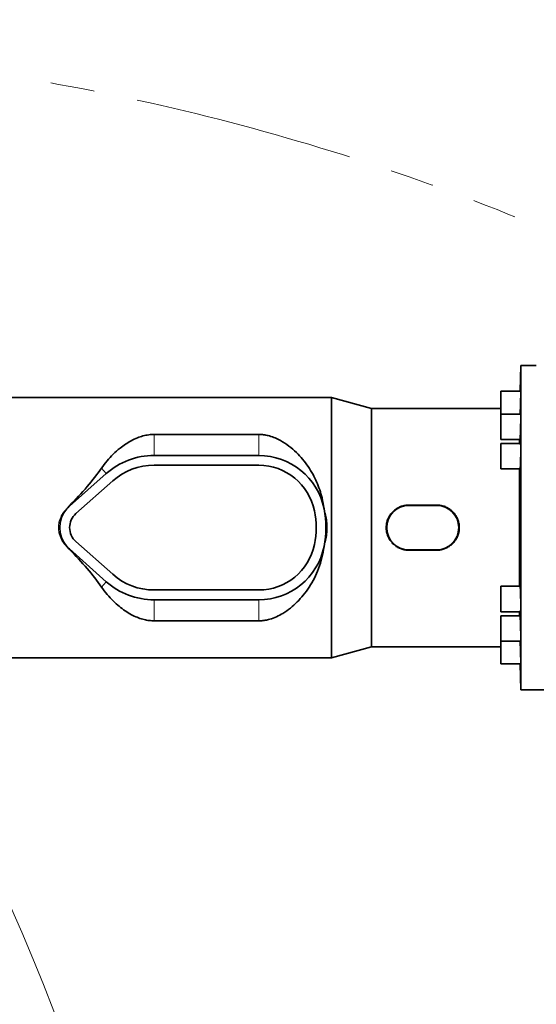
# Model space of a CAD drawing. Header units: millimetres. Extents: x 0 to 14900, y 0 to 10500.
# Tile 18 of 48: x 4024 to 4397, y 6306 to 7016. Entities that reach past the tile are written whole.
import ezdxf

# ---------------------------------------------------------------- set-up
doc = ezdxf.new("R2010")
doc.units = ezdxf.units.MM
doc.header["$LTSCALE"] = 25
doc.linetypes.add('PHANTOM', pattern=[12.7, 6.35, -1.27, 1.27, -1.27, 1.27, -1.27])
doc.styles.add('SLDTEXTSTYLE0', font='TXT', dxfattribs={"width": 0.605})
doc.dimstyles.new('SLDDIMSTYLE0', dxfattribs={"dimtxt": 87.5, "dimasz": 87.5, "dimexe": 0, "dimexo": 0.0625, "dimgap": 21.875, "dimtad": 1, "dimdec": 0, "dimrnd": 1e-09, "dimzin": 12, "dimdsep": 46, "dimtxsty": 'SLDTEXTSTYLE0', "dimsah": 1, "dimcen": 0.09, "dimadec": 0, "dimazin": 3, "dimtfac": 1, "dimtofl": 0, "dimtmove": 0, "dimatfit": 3, "dimfxl": 1, "dimfrac": 2, "dimtolj": 1, "dimtzin": 12, "dimarcsym": 0})

# ---------------------------------------------------------------- blocks, each defined once
blk = doc.blocks.new('_D_5')
at = {"color": 7, "linetype": 'Continuous', "lineweight": 0}
for p, q in [((3803.87, 7856.38), (6724.19, 7856.38)), ((6686.69, 7856.38), (6686.69, 4544.59)), ((3932.67, 4544.59), (6724.19, 4544.59))]:
    blk.add_line(p, q, dxfattribs=at)
at = {"color": 7, "linetype": 'Continuous', "lineweight": 18}
for points in [[(6686.69, 7856.38), (6674.19, 7768.88), (6699.19, 7768.88)], [(6686.69, 4544.59), (6699.19, 4632.09), (6674.19, 4632.09)]]:
    blk.add_solid(points, dxfattribs=at)
at = {"color": 7, "linetype": 'Continuous', "lineweight": 18, "insert": (6573.9, 6066.81), "char_height": 87.5, "attachment_point": 1, "rotation": 90, "style": 'SLDTEXTSTYLE0'}
blk.add_mtext('3312', dxfattribs=at)

msp = doc.modelspace()

# ---------------------------------------------------------------- linework, layer by layer
at = {"color": 7, "linetype": 'Continuous', "lineweight": 35}
for p, q in [((4386.2852808, 6766.5923172), (4385.6340299, 6747.9429338)), ((4397.3725827, 6766.5923172), (4386.2852808, 6766.5923172)), ((4386.2852808, 6532.5923172), (4386.2852808, 6766.5923172)), ((4249.5255146, 6743.5923172), (4005.8725827, 6743.5923172)), ((4278.3725827, 6735.5923172), (4249.5255146, 6743.5923172)), ((4249.5255146, 6555.5923172), (4249.5255146, 6743.5923172)), ((4386.115915, 6747.9429338), (4371.7852808, 6747.9429338)), ((4371.7852808, 6747.9429338), (4371.7852808, 6731.5743157)), ((4371.7852808, 6735.5923172), (4278.3725827, 6735.5923172)), ((4278.3725827, 6563.5923172), (4278.3725827, 6735.5923172)), ((4386.115915, 6731.5743157), (4371.7852808, 6731.5743157)), ((4371.7852808, 6731.5743157), (4371.7852808, 6713.2743157)), ((4196.9685006, 6716.8319504), (4121.3725827, 6716.8319504)), ((4371.7852808, 6713.2743157), (4385.578427, 6713.2743157)), ((4386.115915, 6710.2423172), (4371.7852808, 6710.2423172)), ((4371.7852808, 6710.2423172), (4371.7852808, 6691.9423172)), ((4385.2027369, 6710.2423172), (4385.2027369, 6713.2743157)), ((4196.9685006, 6701.6923172), (4121.3725827, 6701.6923172)), ((4196.9685006, 6694.5923172), (4121.3725827, 6694.5923172)), ((4086.8220564, 6688.5881007), (4060.21153, 6665.0109955)), ((4371.7852808, 6691.9423172), (4385.6479925, 6691.9423172)), ((4385.2027369, 6607.2423172), (4385.2027369, 6691.9423172)), ((4091.5304774, 6683.2738961), (4064.9199511, 6659.6967909)), ((4325.3725827, 6665.877625), (4305.3725827, 6665.877625)), ((4325.3725827, 6665.5923172), (4305.3725827, 6665.5923172)), ((4244.0970955, 6663.2124014), (4244.0854652, 6663.2671115)), ((4058.4660905, 6635.9175229), (4060.1036396, 6634.0518674)), ((4064.9199511, 6639.4878436), (4091.5304774, 6615.9107384)), ((4244.0854652, 6635.9175229), (4244.0970955, 6635.9722331)), ((4060.21153, 6634.1736389), (4086.8220564, 6610.5965337)), ((4305.3725827, 6633.5923172), (4325.3725827, 6633.5923172)), ((4305.3725827, 6633.3070094), (4325.3725827, 6633.3070094)), ((4121.3725827, 6604.5923172), (4196.9685006, 6604.5923172)), ((4385.64821, 6607.2423172), (4371.7852808, 6607.2423172)), ((4371.7852808, 6607.2423172), (4371.7852808, 6588.9423172)), ((4121.3725827, 6597.4923172), (4196.9685006, 6597.4923172)), ((4371.7852808, 6588.9423172), (4386.115915, 6588.9423172)), ((4385.2027369, 6585.9103188), (4385.2027369, 6588.9423172)), ((4121.3725827, 6582.3526841), (4196.9685006, 6582.3526841)), ((4385.5782112, 6585.9103188), (4371.7852808, 6585.9103188)), ((4371.7852808, 6585.9103188), (4371.7852808, 6567.6103188)), ((4371.7852808, 6567.6103188), (4386.115915, 6567.6103188)), ((4371.7852808, 6567.6103188), (4371.7852808, 6551.2417006)), ((4249.5255146, 6555.5923172), (4278.3725827, 6563.5923172)), ((4278.3725827, 6563.5923172), (4371.7852808, 6563.5923172)), ((4005.8725827, 6555.5923172), (4249.5255146, 6555.5923172)), ((4371.7852808, 6551.2417006), (4386.115915, 6551.2417006)), ((4385.6340299, 6551.2417006), (4386.2852808, 6532.5923172)), ((4386.2852808, 6532.5923172), (4416.3725827, 6532.5923172))]:
    msp.add_line(p, q, dxfattribs=at)
at = {"color": 8, "linetype": 'Continuous', "lineweight": 18}
for p, q in [((4121.3725827, 6716.8319504), (4121.3725827, 6701.6923172)), ((4196.9685006, 6716.8319504), (4196.9685006, 6701.6923172)), ((4083.386199, 6692.4660142), (4086.8220564, 6688.5881007)), ((4060.1036396, 6665.1327671), (4060.21153, 6665.0109955)), ((4305.3725827, 6665.877625), (4305.3725827, 6665.5923172)), ((4325.3725827, 6665.877625), (4325.3725827, 6665.5923172)), ((4244.0970955, 6663.2124014), (4244.0966833, 6663.2123172)), ((4244.0970955, 6635.9722331), (4244.0966833, 6635.9723172)), ((4060.1036396, 6634.0518674), (4060.21153, 6634.1736389)), ((4305.3725827, 6633.3070094), (4305.3725827, 6633.5923172)), ((4325.3725827, 6633.3070094), (4325.3725827, 6633.5923172)), ((4083.386199, 6606.7186202), (4086.8220564, 6610.5965337)), ((4121.3725827, 6582.3526841), (4121.3725827, 6597.4923172)), ((4196.9685006, 6582.3526841), (4196.9685006, 6597.4923172))]:
    msp.add_line(p, q, dxfattribs=at)
at = {"color": 7, "linetype": 'Continuous', "lineweight": 18}
for centre, radius, start, end in [((3753.8725798, 5324.5923172), 2531.789341, 5, 155), ((2734.2763193, 5800.0378617), 1406.789341, 3.1733009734, 56.8266990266)]:
    msp.add_arc(centre, radius, start, end, dxfattribs=at)
at = {"color": 7, "linetype": 'PHANTOM', "lineweight": 18}
msp.add_arc((3753.8725798, 5324.5923172), 1671.7300171, 61.4049896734, 98.5950103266, dxfattribs=at)
at = {"color": 7, "linetype": 'Continuous', "lineweight": 35}
for centre, radius, start, end in [((4121.3725827, 6649.5923172), 52.1, 90, 131.5411588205), ((4196.9685006, 6653.5923172), 48.1, 11.603582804, 90), ((4121.3725827, 6649.5923172), 45, 90, 131.5411588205), ((4196.9685006, 6653.5923172), 41, 11.5369590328, 90), ((4073.8725827, 6649.5923172), 20.6, 131.5411588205, 138.4077568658), ((4305.3725827, 6649.5923172), 16, 90, 270), ((4325.3725827, 6649.5923172), 16, 270, 90), ((4073.8725827, 6649.5923172), 20.6, 138.4077568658, 221.5922431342), ((4073.8725827, 6649.5923172), 13.5, 131.5411588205, 228.4588411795), ((4177.3725827, 6649.5923172), 61, 348.4630409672, 11.5369590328), ((4196.9685006, 6653.5923172), 48.1, 11.5369590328, 11.603582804), ((4177.3725827, 6649.5923172), 68.1, 348.4630409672, 11.5369590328), ((4073.8725827, 6649.5923172), 20.6, 221.5922431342, 228.4588411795), ((4196.9685006, 6645.5923172), 41, 270, 348.4630409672), ((4196.9685006, 6645.5923172), 48.1, 270, 348.396417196), ((4196.9685006, 6645.5923172), 48.1, 348.396417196, 348.4630409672), ((4121.3725827, 6649.5923172), 45, 228.4588411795, 270), ((4121.3725827, 6649.5923172), 52.1, 228.4588411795, 270)]:
    msp.add_arc(centre, radius, start, end, dxfattribs=at)
for major_axis, start_param, end_param in [((129.3922454, 85.1432466), 5.3160567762, 5.6235817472), ((129.3922454, -85.1432466), 0.65960356, 0.967128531)]:
    msp.add_ellipse((3965.0738451, 6649.5923172), major_axis=major_axis, ratio=0.3078429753, start_param=start_param, end_param=end_param, dxfattribs=at)
for points, knots in [([(4385.688508, 6731.5743157), (4385.7043513, 6731.8750204), (4385.729033, 6732.3434786), (4385.7633311, 6733.0942966), (4385.7992579, 6733.9251469), (4385.835177, 6734.832093), (4385.8701506, 6735.7898379), (4385.8957078, 6736.5275277), (4385.9204445, 6737.2791668), (4385.9445441, 6738.050747), (4385.9674875, 6738.8260154), (4385.9963068, 6739.8546161), (4386.0224829, 6740.8740185), (4386.0454036, 6741.8580318), (4386.066071, 6742.8127408), (4386.0832335, 6743.7157129), (4386.0964866, 6744.5434023), (4386.1071042, 6745.3164539), (4386.1137091, 6746.0012641), (4386.1161197, 6746.5795183), (4386.1157488, 6747.0838325), (4386.1112584, 6747.4747506), (4386.1025477, 6747.7360436), (4386.092669, 6747.9062303), (4386.0822261, 6747.9157967), (4386.0757764, 6747.921705)], [0, 0, 0, 0, 0.06207528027, 0.09670508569, 0.13013500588, 0.19813041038, 0.23277723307, 0.26620972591, 0.29987442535, 0.33427164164, 0.36892204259, 0.40234475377, 0.47032671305, 0.50496751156, 0.53837337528, 0.60632111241, 0.64094447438, 0.67433343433, 0.74224645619, 0.77685186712, 0.81023004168, 0.87812055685, 0.91271408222, 0.94609124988, 1, 1, 1, 1]), ([(4385.578427, 6713.2924229), (4385.5899044, 6713.301198), (4385.608407, 6713.3153444), (4385.637108, 6713.4960899), (4385.6696037, 6713.7656281), (4385.7040517, 6714.1628382), (4385.739429, 6714.6746349), (4385.7752278, 6715.2599938), (4385.8113293, 6715.9503566), (4385.8468227, 6716.7293846), (4385.8729232, 6717.3523907), (4385.8983492, 6718.0092571), (4385.9232891, 6718.7056734), (4385.9472078, 6719.4275421), (4385.9774895, 6720.4140046), (4386.005364, 6721.434643), (4386.0301776, 6722.4637754), (4386.0528556, 6723.4922271), (4386.0721897, 6724.5112365), (4386.0877287, 6725.4948113), (4386.1006961, 6726.4490167), (4386.1097331, 6727.3514175), (4386.1146056, 6728.1785263), (4386.1167131, 6728.9510274), (4386.1146642, 6729.6352809), (4386.1084534, 6730.2130153), (4386.0995209, 6730.7168666), (4386.0866029, 6731.10734), (4386.0697965, 6731.3681994), (4386.0528504, 6731.5378533), (4386.0377617, 6731.5471611), (4386.0284536, 6731.5529031)], [0, 0, 0, 0, 0.04464522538, 0.07197275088, 0.09835932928, 0.15202810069, 0.17937432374, 0.20577496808, 0.25947290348, 0.28683439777, 0.31323947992, 0.33982793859, 0.36699485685, 0.39436170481, 0.42076096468, 0.47445713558, 0.50181845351, 0.52820518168, 0.58187597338, 0.6092244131, 0.63559733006, 0.6892398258, 0.71657368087, 0.74293667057, 0.79655855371, 0.82388159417, 0.85024195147, 0.90385799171, 0.93117770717, 0.95754359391, 1, 1, 1, 1]), ([(4121.3725827, 6716.8319504), (4120.0870203, 6716.7817152), (4117.3339555, 6716.6741352), (4113.2650898, 6715.7946326), (4109.0067301, 6714.348299), (4104.7814448, 6712.3383394), (4100.6325214, 6709.8041699), (4096.2996887, 6706.5956368), (4091.8408991, 6702.6277691), (4087.3477882, 6697.827315), (4084.7058855, 6694.2519733), (4083.386199, 6692.4660142)], [0, 0, 0, 0, 0.0764030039, 0.1636189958, 0.2510276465, 0.3564818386, 0.4623468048, 0.5680867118, 0.7119525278, 0.8561141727, 1, 1, 1, 1]), ([(4244.0854652, 6663.2671115), (4243.6723384, 6665.903396), (4242.9375951, 6670.5920106), (4241.0132371, 6677.0162351), (4238.8271804, 6682.6366211), (4236.0625812, 6688.2339849), (4232.6997384, 6693.7244018), (4228.7013542, 6699.021678), (4224.0871957, 6704.0089288), (4218.8343692, 6708.5974776), (4213.6223144, 6712.0416927), (4208.8550169, 6714.38073), (4205.0533663, 6715.7334151), (4201.3471053, 6716.5473288), (4198.7219157, 6716.814641), (4197.2594583, 6716.8290781), (4196.9685006, 6716.8319504)], [0, 0, 0, 0, 0.0987802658, 0.1756800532, 0.2527882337, 0.3297402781, 0.4185159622, 0.5075072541, 0.5963106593, 0.6942369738, 0.7920353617, 0.8478940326, 0.903654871, 0.9465379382, 0.9893636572, 1, 1, 1, 1]), ([(4385.6479925, 6691.9601833), (4385.6617, 6691.9691901), (4385.6837685, 6691.9836906), (4385.7158343, 6692.1652671), (4385.7512401, 6692.435512), (4385.7873477, 6692.8335137), (4385.8231641, 6693.3460652), (4385.8496702, 6693.7844646), (4385.8756527, 6694.2727445), (4385.9013051, 6694.8157517), (4385.9260788, 6695.4030993), (4385.9576732, 6696.2365587), (4385.9871116, 6697.1437213), (4386.0137005, 6698.1023053), (4386.0382829, 6699.0889139), (4386.0596996, 6700.1094429), (4386.0774534, 6701.1383737), (4386.0927115, 6702.1665155), (4386.1041387, 6703.1850953), (4386.1114514, 6704.1681782), (4386.1160209, 6705.1218869), (4386.1164533, 6706.0237392), (4386.11269, 6706.8502993), (4386.106179, 6707.6223063), (4386.0955881, 6708.3060567), (4386.0810892, 6708.8833071), (4386.0640734, 6709.3867204), (4386.0434228, 6709.7767507), (4386.019437, 6710.0371331), (4385.9963782, 6710.2061514), (4385.9775166, 6710.2151342), (4385.965898, 6710.2206676)], [0, 0, 0, 0, 0.0448267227, 0.0721689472, 0.0985673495, 0.1522605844, 0.1796195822, 0.2060248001, 0.232613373, 0.2597803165, 0.2871471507, 0.3135486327, 0.3672492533, 0.394612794, 0.4210027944, 0.4746802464, 0.5020320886, 0.5284080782, 0.582056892, 0.6093940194, 0.6357588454, 0.6893845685, 0.716709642, 0.7430700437, 0.7966862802, 0.82400617, 0.8503703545, 0.9039938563, 0.9313171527, 0.9576920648, 1, 1, 1, 1]), ([(4060.1036396, 6665.1327671), (4060.0121718, 6665.0393566), (4059.4331001, 6664.4479863), (4058.9081346, 6663.8069187), (4058.4660905, 6663.2671115)], [0, 0, 0, 0, 0.1579560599, 1, 1, 1, 1]), ([(4305.3725827, 6665.877625), (4304.9238116, 6665.8670094), (4304.0231187, 6665.8457036), (4302.6700773, 6665.6720282), (4301.3201353, 6665.3911531), (4300.0026153, 6664.9961798), (4298.3051176, 6664.329753), (4296.6980642, 6663.4549348), (4295.2179688, 6662.3886489), (4293.8259492, 6661.1971468), (4292.5856388, 6659.8306807), (4291.5330839, 6658.3227396), (4290.8430194, 6657.1304465), (4290.2556885, 6655.885399), (4289.7701164, 6654.5778138), (4289.4020961, 6653.2421816), (4289.0675986, 6651.4461591), (4288.9605073, 6649.6201515), (4289.0850228, 6647.8103337), (4289.3578005, 6646.0311626), (4289.8479749, 6644.2996945), (4290.5471897, 6642.6490795), (4291.3825095, 6641.0576561), (4292.4133007, 6639.5740057), (4293.620408, 6638.2306219), (4294.9472893, 6636.9805237), (4296.4347629, 6635.895531), (4298.0437682, 6635.0092388), (4299.3026461, 6634.4478993), (4300.6045453, 6633.9930355), (4301.9576029, 6633.6445329), (4303.2171779, 6633.4347378), (4304.3592113, 6633.3250882), (4305.0343501, 6633.3130435), (4305.3725827, 6633.3070094)], [0, 0, 0, 0, 0.0261970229, 0.0525779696, 0.0795372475, 0.1066953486, 0.132892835, 0.1861637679, 0.2132970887, 0.2397462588, 0.2935361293, 0.3209421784, 0.3474517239, 0.3741492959, 0.4014460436, 0.4289526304, 0.4550286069, 0.5080918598, 0.5351461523, 0.5608554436, 0.6131396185, 0.6397728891, 0.6656692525, 0.7183129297, 0.7451172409, 0.7714998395, 0.8251488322, 0.8524791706, 0.8790163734, 0.9057405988, 0.933058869, 0.9605842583, 0.9802534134, 1, 1, 1, 1]), ([(4325.3725827, 6633.3070094), (4325.8213537, 6633.317625), (4326.7220466, 6633.3389308), (4328.075088, 6633.5126062), (4329.4250301, 6633.7934813), (4330.7425501, 6634.1884547), (4332.4400477, 6634.8548814), (4334.0471012, 6635.7296996), (4335.5271965, 6636.7959856), (4336.9192161, 6637.9874876), (4338.1595266, 6639.3539538), (4339.2120814, 6640.8618948), (4339.902146, 6642.0541879), (4340.4894768, 6643.2992354), (4340.975049, 6644.6068206), (4341.3430692, 6645.9424529), (4341.6775668, 6647.7384753), (4341.7846581, 6649.564483), (4341.6601426, 6651.3743008), (4341.3873648, 6653.1534718), (4340.8971904, 6654.8849399), (4340.1979757, 6656.535555), (4339.3626558, 6658.1269783), (4338.3318646, 6659.6106287), (4337.1247573, 6660.9540125), (4335.797876, 6662.2041107), (4334.3104025, 6663.2891034), (4332.7013972, 6664.1753956), (4331.4425193, 6664.7367351), (4330.1406201, 6665.191599), (4328.7875624, 6665.5401015), (4327.5279875, 6665.7498966), (4326.385954, 6665.8595462), (4325.7108152, 6665.8715909), (4325.3725827, 6665.877625)], [0, 0, 0, 0, 0.0261970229, 0.0525779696, 0.0795372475, 0.1066953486, 0.132892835, 0.1861637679, 0.2132970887, 0.2397462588, 0.2935361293, 0.3209421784, 0.3474517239, 0.3741492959, 0.4014460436, 0.4289526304, 0.4550286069, 0.5080918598, 0.5351461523, 0.5608554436, 0.6131396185, 0.6397728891, 0.6656692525, 0.7183129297, 0.7451172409, 0.7714998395, 0.8251488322, 0.8524791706, 0.8790163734, 0.9057405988, 0.933058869, 0.9605842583, 0.9802534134, 1, 1, 1, 1]), ([(4196.9685006, 6582.3526841), (4197.43093, 6582.3597924), (4199.0081327, 6582.3840365), (4201.6799178, 6582.699292), (4205.5759711, 6583.5887336), (4209.8761231, 6585.2132596), (4214.8642031, 6587.9011865), (4219.8681406, 6591.424046), (4224.7730504, 6595.844171), (4229.3230894, 6600.9117159), (4233.5066546, 6606.6369203), (4237.2139682, 6613.0369938), (4240.3232929, 6620.0709585), (4242.7753247, 6627.6976766), (4243.64882, 6633.1780023), (4244.0854652, 6635.9175229)], [0, 0, 0, 0, 0.0169035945, 0.0576528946, 0.0984509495, 0.1662312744, 0.2341930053, 0.323759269, 0.4136481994, 0.5033580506, 0.600349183, 0.6975911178, 0.7944885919, 0.8972683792, 1, 1, 1, 1]), ([(4083.386199, 6606.7186202), (4084.736308, 6604.8947512), (4087.4365827, 6601.2469366), (4091.7559576, 6596.671933), (4096.0848759, 6592.763062), (4100.4179122, 6589.5013399), (4104.7654805, 6586.8633181), (4109.0666368, 6584.8207361), (4113.0145364, 6583.4549654), (4116.9057625, 6582.6252151), (4119.6374832, 6582.3663255), (4121.1282006, 6582.3546054), (4121.3725827, 6582.3526841)], [0, 0, 0, 0, 0.14701380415, 0.2940337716, 0.41318262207, 0.53247973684, 0.65144461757, 0.74430653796, 0.83701840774, 0.91128753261, 0.98545684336, 1, 1, 1, 1]), ([(4385.9658215, 6588.9706074), (4385.9709064, 6588.9628671), (4385.9914959, 6588.9315247), (4386.0220438, 6589.1430528), (4386.0564921, 6589.6048214), (4386.0833265, 6590.3198468), (4386.1028448, 6591.2582313), (4386.1141493, 6592.3822614), (4386.1172316, 6593.6788209), (4386.1119644, 6595.0881504), (4386.0983721, 6596.5957539), (4386.0770024, 6598.131928), (4386.0479451, 6599.6809176), (4386.0123833, 6601.1712427), (4385.9705013, 6602.5875025), (4385.9240523, 6603.8642448), (4385.8733439, 6604.9885689), (4385.8206157, 6605.9067077), (4385.7662289, 6606.6156772), (4385.7130936, 6607.0574456), (4385.6729584, 6607.2579688), (4385.6528049, 6607.2228924), (4385.64821, 6607.214895)], [0, 0, 0, 0, 0.01787471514, 0.07237852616, 0.12532089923, 0.17980019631, 0.23271456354, 0.28716469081, 0.34005773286, 0.39448513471, 0.44737091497, 0.50178991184, 0.55468489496, 0.6091125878, 0.66203016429, 0.71648076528, 0.76942644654, 0.82390623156, 0.87687474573, 0.93137888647, 0.98435455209, 1, 1, 1, 1]), ([(4386.0285422, 6567.6281466), (4386.0383078, 6567.6372171), (4386.0540253, 6567.6518158), (4386.0711851, 6567.8337659), (4386.0877224, 6568.1042811), (4386.1004084, 6568.5023868), (4386.1090438, 6569.014996), (4386.114948, 6569.6008407), (4386.1167342, 6570.2913063), (4386.1143143, 6571.0702528), (4386.1091345, 6571.902756), (4386.0998488, 6572.8086536), (4386.0865999, 6573.765927), (4386.0707972, 6574.7513791), (4386.0512651, 6575.7707594), (4386.028372, 6576.7987134), (4386.0033671, 6577.8263334), (4385.9753644, 6578.844619), (4385.9449464, 6579.8276936), (4385.9130839, 6580.78189), (4385.8792905, 6581.6844779), (4385.844336, 6582.5119434), (4385.8088048, 6583.2851076), (4385.7726967, 6583.9701086), (4385.7369217, 6584.5484167), (4385.710491, 6584.925771), (4385.6846388, 6585.2452887), (4385.6592061, 6585.5077168), (4385.6347505, 6585.706966), (4385.6116594, 6585.838345), (4385.5927647, 6585.9059234), (4385.5821615, 6585.9032235), (4385.5782112, 6585.9022177)], [0, 0, 0, 0, 0.0448795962, 0.072232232, 0.0986089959, 0.1522594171, 0.1795973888, 0.2059623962, 0.2595885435, 0.2869138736, 0.3132735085, 0.3668882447, 0.3942074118, 0.420569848, 0.4741898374, 0.5015113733, 0.5278838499, 0.5815240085, 0.6088556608, 0.6352419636, 0.6889102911, 0.7162563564, 0.7426551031, 0.7963491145, 0.8237085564, 0.8501129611, 0.8767007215, 0.9038668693, 0.9312329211, 0.9576326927, 0.9842158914, 1, 1, 1, 1]), ([(4386.0758681, 6551.2597503), (4386.0825659, 6551.2686112), (4386.0933588, 6551.2828898), (4386.103237, 6551.4641104), (4386.111675, 6551.7340141), (4386.1159443, 6552.1314715), (4386.1160382, 6552.6433946), (4386.1133525, 6553.2285818), (4386.1065277, 6553.9184025), (4386.0956526, 6554.6967482), (4386.0821565, 6555.528763), (4386.0648146, 6556.4342666), (4386.043945, 6557.3912551), (4386.0208437, 6558.3765793), (4385.9945493, 6559.3959714), (4385.9655975, 6560.4240583), (4385.935032, 6561.4519376), (4385.9022672, 6562.4706091), (4385.8680346, 6563.4541313), (4385.8330137, 6564.4088474), (4385.7970917, 6565.311819), (4385.7611434, 6566.1402332), (4385.7344272, 6566.7174934), (4385.7102415, 6567.2104593), (4385.6951873, 6567.4891351), (4385.688641, 6567.6103188)], [0, 0, 0, 0, 0.0566346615, 0.0912617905, 0.1246552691, 0.1925773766, 0.2271873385, 0.2605718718, 0.3284751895, 0.3630751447, 0.3964608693, 0.4643660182, 0.498966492, 0.5323631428, 0.6002901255, 0.634901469, 0.6683150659, 0.7362764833, 0.7709053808, 0.8043357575, 0.8723316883, 0.9069784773, 0.940418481, 0.9740906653, 1, 1, 1, 1])]:
    msp.add_open_spline(points, degree=3, knots=knots, dxfattribs=at)
at = {"color": 8, "linetype": 'Continuous', "lineweight": 18}
for points, knots in [([(4058.4660905, 6635.9175229), (4057.572048, 6636.8234667), (4055.7800163, 6638.6393534), (4053.8263345, 6641.9947382), (4052.5625543, 6645.6860683), (4052.1244761, 6649.606854), (4052.5652736, 6653.5206433), (4053.8376849, 6657.21377), (4055.7858155, 6660.5590012), (4057.5774516, 6662.3692438), (4058.4660905, 6663.2671115)], [0, 0, 0, 0, 0.1236297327, 0.2478052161, 0.3740371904, 0.5002135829, 0.6271107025, 0.7526186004, 0.8773005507, 1, 1, 1, 1]), ([(4058.4660905, 6663.2671115), (4058.0625854, 6662.7879521), (4057.2555637, 6661.8296197), (4056.2173758, 6660.2598725), (4055.3166927, 6658.6096234), (4054.6907066, 6657.1562029), (4054.2379881, 6655.8664217), (4053.8915507, 6654.6770876), (4053.5617112, 6653.181988), (4053.3683392, 6651.7658937), (4053.2946328, 6650.6835321), (4053.2761161, 6650.1414331), (4053.2714482, 6649.8702735), (4053.270262, 6649.7346793), (4053.2699558, 6649.6668805), (4053.2698745, 6649.6329808), (4053.2698518, 6649.6160309), (4053.2698449, 6649.607556), (4053.2698426, 6649.6033185), (4053.2698417, 6649.6011998), (4053.2698413, 6649.6001404), (4053.2698411, 6649.5996107), (4053.2698411, 6649.5993459), (4053.269841, 6649.5992135), (4053.269841, 6649.5991473), (4053.269841, 6649.5991141), (4053.269841, 6649.5990952), (4053.26982, 6649.524931), (4053.2729333, 6648.9085622), (4053.3284976, 6647.796016), (4053.5087832, 6646.3672152), (4053.7662723, 6645.0353241), (4054.1085826, 6643.7126106), (4054.8143298, 6641.6203495), (4056.1097247, 6638.8712689), (4057.6767002, 6636.9070376), (4058.4660905, 6635.9175229)], [0, 0, 0, 0, 0.0628198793, 0.1256415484, 0.1884650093, 0.2512902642, 0.2841890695, 0.3255996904, 0.3755206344, 0.4377050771, 0.468805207, 0.4843562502, 0.4921318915, 0.4960197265, 0.4979636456, 0.4989356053, 0.4994215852, 0.4996645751, 0.4997860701, 0.4998468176, 0.4998771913, 0.4998923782, 0.4998999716, 0.4999037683, 0.4999056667, 0.4999066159, 0.4999070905, 0.499907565, 0.5073490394, 0.5617611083, 0.6115565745, 0.6517415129, 0.6978262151, 0.748527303, 0.8733163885, 1, 1, 1, 1]), ([(4244.0970955, 6663.2124014), (4244.5512384, 6661.7079518), (4245.4485853, 6658.7352903), (4246.2664402, 6654.1478402), (4246.5783076, 6649.5545481), (4246.2619968, 6644.9743936), (4245.4422284, 6640.4219972), (4244.5495959, 6637.4691262), (4244.0970955, 6635.9722331)], [0, 0, 0, 0, 0.17052557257, 0.33694370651, 0.50182504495, 0.6652500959, 0.83030588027, 1, 1, 1, 1]), ([(4244.0970955, 6635.9722331), (4244.1694893, 6636.33221), (4244.3176592, 6637.068983), (4244.5206989, 6638.2044852), (4244.7018538, 6639.3240495), (4244.863081, 6640.4422474), (4245.0074719, 6641.5734305), (4245.1259431, 6642.6533906), (4245.2390604, 6643.8598365), (4245.3450815, 6645.2552061), (4245.4262625, 6646.8313281), (4245.4670743, 6648.2921852), (4245.4900761, 6650.7687204), (4245.3669112, 6654.2360131), (4244.9150003, 6658.8060395), (4244.3725048, 6661.7286675), (4244.0970955, 6663.2124014)], [0, 0, 0, 0, 0.040186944, 0.082251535, 0.1261968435, 0.1642509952, 0.2058286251, 0.2509305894, 0.2830848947, 0.3383757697, 0.4039959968, 0.4557044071, 0.4982270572, 0.6748937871, 0.8349529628, 1, 1, 1, 1])]:
    msp.add_open_spline(points, degree=3, knots=knots, dxfattribs=at)

# ---------------------------------------------------------------- dimensions: what is measured, and where the dimension line sits
at = {"color": 7, "linetype": 'Continuous', "lineweight": 18}
dim = msp.add_linear_dim(base=(6686.6938051, 4544.5923172), p1=(3753.8725798, 7856.3816582), p2=(3882.6725798, 4544.5923172), angle=90, dimstyle='SLDDIMSTYLE0', dxfattribs=at)
dim.commit()
dim.dimension.update_dxf_attribs({"geometry": '_D_5', "text_midpoint": (6686.6938051, 6200.4869877), "dimtype": 160})

doc.saveas('drawing.dxf')
